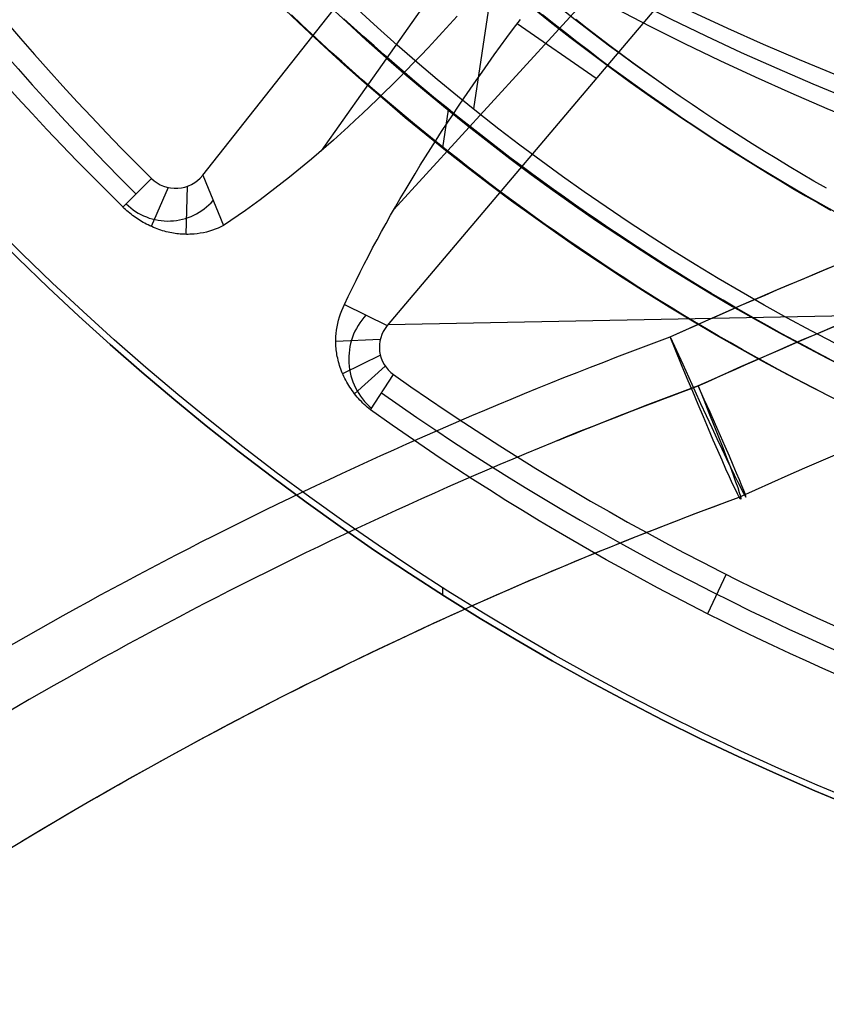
# Model space of a CAD drawing. Extents: x 1448 to 2588, y -916 to 723.
# Tile 5 of 37: x 1962 to 1987, y -1 to 29. Entities that reach past the tile are written whole.
import ezdxf

# ---------------------------------------------------------------- set-up
doc = ezdxf.new("R2010")
doc.units = 0
doc.layers.add('1', color=7, linetype='CONTINUOUS')

msp = doc.modelspace()

# ---------------------------------------------------------------- linework, layer by layer
at = {"layer": '1', "color": 250}
for p, q in [((1976.066, 26.411, 100.739), (1978.889, 45.098, 100.739)), ((1967.886, 24.403, 25.37), (1980.051, 39.818, 25.37)), ((1976.066, 26.411, 102.539), (1978.024, 39.372, 102.539)), ((1971.466, 25.144, 32.392), (1981.195, 38.915, 32.392)), ((1985.077, 35.869, 32.416), (1973.654, 23.368, 32.416)), ((1986.061, 34.783, 25.37), (1973.454, 19.861, 25.37)), ((1979.757, 27.322, 25.37), (1977.37, 28.975, 36.397)), ((1975.127, 25.234, 639.2), (1975.3, 26.378, 639.2)), ((1967.886, 24.403, 25.37), (1968.514, 22.884, 29.279)), ((1965.476, 23.442, 27.58), (1966.338, 24.309, 25.37)), ((1966.843, 24.032, 25.37), (1966.331, 22.858, 27.754)), ((1967.418, 24.067, 25.37), (1967.379, 22.619, 28.319)), ((1973.479, 19.891, 25.37), (2012.511, 20.669, 25.37)), ((1972.165, 20.501, 29.763), (1973.454, 19.861, 25.37)), ((1973.242, 19.438, 25.37), (1971.902, 19.385, 28.749)), ((1973.246, 18.965, 25.37), (1972.108, 18.407, 28.076)), ((1973.392, 18.639, 25.37), (1972.467, 17.804, 27.789)), ((1972.949, 17.315, 27.672), (1973.642, 18.385, 25.37)), ((1983.68, 12.352, 25.37), (1983.122, 11.159, 27.749)), ((1975.121, 11.947, 16.07), (1975.122, 11.726, 16.07)), ((1975.121, 11.947, 23.63), (1975.122, 11.726, 23.63))]:
    msp.add_line(p, q, dxfattribs=at)
for points in [[(1986.712, 17.768), (1986.344, 17.958), (1985.977, 18.15), (1985.611, 18.344), (1985.247, 18.54), (1984.883, 18.738), (1984.521, 18.939), (1984.16, 19.142), (1983.8, 19.347), (1983.442, 19.555), (1983.085, 19.764), (1982.729, 19.976), (1982.374, 20.189), (1982.021, 20.405), (1981.669, 20.623), (1981.318, 20.844), (1980.968, 21.066), (1980.62, 21.29), (1980.274, 21.517), (1979.928, 21.746), (1979.584, 21.976), (1979.242, 22.209), (1978.901, 22.444), (1978.561, 22.681), (1978.222, 22.92), (1977.886, 23.161), (1977.55, 23.404), (1977.216, 23.649), (1976.884, 23.896), (1976.553, 24.145), (1976.223, 24.396), (1975.895, 24.649), (1975.569, 24.904), (1975.244, 25.161), (1974.921, 25.42), (1974.599, 25.681), (1974.279, 25.943), (1973.96, 26.208), (1973.643, 26.475), (1973.328, 26.743), (1973.014, 27.014), (1972.702, 27.286), (1972.391, 27.56), (1972.083, 27.836), (1971.775, 28.114), (1971.47, 28.394), (1971.166, 28.675), (1970.864, 28.959), (1970.564, 29.244)], [(1978.142, 29.247), (1978.484, 28.973), (1978.828, 28.701), (1979.174, 28.432), (1979.522, 28.165), (1979.871, 27.901), (1980.223, 27.639), (1980.576, 27.379), (1980.93, 27.122), (1981.287, 26.867), (1981.645, 26.615), (1982.005, 26.365), (1982.367, 26.118), (1982.731, 25.873), (1983.096, 25.631), (1983.462, 25.391), (1983.831, 25.154), (1984.201, 24.919), (1984.573, 24.687), (1984.946, 24.458), (1985.321, 24.231), (1985.697, 24.007), (1986.075, 23.786), (1986.454, 23.567), (1986.835, 23.35)], [(1978.142, 29.247), (1978.484, 28.973), (1978.828, 28.701), (1979.174, 28.432), (1979.522, 28.165), (1979.871, 27.901), (1980.223, 27.639), (1980.576, 27.379), (1980.93, 27.122), (1981.287, 26.867), (1981.645, 26.615), (1982.005, 26.365), (1982.367, 26.118), (1982.731, 25.873), (1983.096, 25.631), (1983.462, 25.391), (1983.831, 25.154), (1984.201, 24.919), (1984.573, 24.687), (1984.946, 24.458), (1985.321, 24.231), (1985.697, 24.007), (1986.075, 23.786), (1986.454, 23.567), (1986.835, 23.35)], [(1986.836, 23.352), (1986.455, 23.568), (1986.076, 23.787), (1985.698, 24.009), (1985.322, 24.233), (1984.947, 24.46), (1984.574, 24.689), (1984.202, 24.921), (1983.832, 25.156), (1983.464, 25.393), (1983.097, 25.632), (1982.732, 25.875), (1982.368, 26.119), (1982.007, 26.367), (1981.647, 26.616), (1981.288, 26.869), (1980.932, 27.123), (1980.577, 27.381), (1980.224, 27.64), (1979.872, 27.902), (1979.523, 28.167), (1979.175, 28.434), (1978.829, 28.703), (1978.485, 28.974), (1978.143, 29.248)], [(1986.801, 18.847), (1986.44, 19.036), (1986.08, 19.227), (1985.72, 19.421), (1985.362, 19.616), (1985.006, 19.814), (1984.65, 20.014), (1984.296, 20.216), (1983.942, 20.42), (1983.59, 20.627), (1983.24, 20.835), (1982.89, 21.046), (1982.542, 21.259), (1982.195, 21.473), (1981.85, 21.69), (1981.506, 21.909), (1981.163, 22.131), (1980.821, 22.354), (1980.481, 22.579), (1980.142, 22.806), (1979.804, 23.036), (1979.468, 23.267), (1979.134, 23.5), (1978.8, 23.736), (1978.468, 23.973), (1978.138, 24.213), (1977.809, 24.454), (1977.481, 24.697), (1977.155, 24.943), (1976.831, 25.19), (1976.508, 25.439), (1976.186, 25.691), (1975.866, 25.944), (1975.547, 26.199), (1975.23, 26.456), (1974.915, 26.715), (1974.601, 26.975), (1974.289, 27.238), (1973.978, 27.503), (1973.669, 27.769), (1973.362, 28.037), (1973.056, 28.307), (1972.751, 28.579), (1972.449, 28.853), (1972.148, 29.128)], [(1982.292, 26.785), (1981.935, 27.033), (1981.579, 27.283), (1981.226, 27.536), (1980.874, 27.791), (1980.524, 28.048), (1980.175, 28.308), (1979.829, 28.57), (1979.484, 28.835), (1979.141, 29.102)], [(1986.705, 24.009), (1986.328, 24.227), (1985.953, 24.446), (1985.58, 24.669), (1985.208, 24.894), (1984.838, 25.121), (1984.47, 25.351), (1984.103, 25.584), (1983.737, 25.819), (1983.373, 26.057), (1983.011, 26.297), (1982.651, 26.54), (1982.292, 26.785)]]:
    msp.add_lwpolyline(points, dxfattribs=at)
for points in [[(1975.561, 29.208, 35.927), (1975.342, 28.966, 35.763), (1975.124, 28.726, 35.596), (1974.905, 28.489, 35.426), (1974.687, 28.255, 35.253), (1974.468, 28.024, 35.077), (1974.249, 27.795, 34.898), (1974.029, 27.569, 34.717), (1973.81, 27.346, 34.532), (1973.591, 27.125, 34.345), (1973.371, 26.908, 34.154), (1973.151, 26.693, 33.961), (1972.931, 26.481, 33.765), (1972.711, 26.272, 33.566), (1972.491, 26.066, 33.365), (1972.271, 25.863, 33.16), (1972.051, 25.663, 32.953), (1971.83, 25.466, 32.743), (1971.61, 25.272, 32.53), (1971.389, 25.081, 32.315), (1971.169, 24.893, 32.097), (1970.948, 24.708, 31.876), (1970.727, 24.526, 31.653), (1970.506, 24.347, 31.427), (1970.285, 24.172, 31.199), (1970.064, 23.999, 30.968), (1969.843, 23.83, 30.734), (1969.621, 23.664, 30.498), (1969.4, 23.502, 30.259), (1969.179, 23.342, 30.018), (1968.957, 23.186, 29.774), (1968.736, 23.034, 29.528), (1968.514, 22.884, 29.279)], [(1972.165, 20.501, 29.763), (1972.279, 20.742, 30.004), (1972.394, 20.984, 30.241), (1972.513, 21.227, 30.477), (1972.634, 21.471, 30.71), (1972.758, 21.715, 30.94), (1972.885, 21.96, 31.168), (1973.014, 22.206, 31.393), (1973.146, 22.453, 31.616), (1973.281, 22.7, 31.836), (1973.418, 22.948, 32.054), (1973.557, 23.197, 32.269), (1973.7, 23.446, 32.481), (1973.845, 23.696, 32.691), (1973.992, 23.947, 32.898), (1974.142, 24.198, 33.103), (1974.294, 24.45, 33.304), (1974.449, 24.703, 33.503), (1974.607, 24.956, 33.7), (1974.767, 25.21, 33.893), (1974.929, 25.464, 34.084), (1975.094, 25.719, 34.272), (1975.261, 25.975, 34.457), (1975.431, 26.231, 34.64), (1975.603, 26.487, 34.819), (1975.777, 26.745, 34.996), (1975.954, 27.002, 35.17), (1976.133, 27.261, 35.341), (1976.314, 27.519, 35.509), (1976.498, 27.779, 35.675), (1976.684, 28.038, 35.837), (1976.872, 28.298, 35.996), (1977.062, 28.559, 36.153), (1977.265, 28.833, 36.314), (1977.47, 29.108, 36.472)], [(1968.514, 22.884, 29.279), (1968.433, 22.843, 29.197), (1968.35, 22.806, 29.116), (1968.265, 22.771, 29.035), (1968.178, 22.74, 28.954), (1968.09, 22.712, 28.874), (1967.999, 22.688, 28.796), (1967.907, 22.667, 28.718), (1967.813, 22.65, 28.642), (1967.723, 22.637, 28.571), (1967.632, 22.627, 28.501), (1967.539, 22.621, 28.432), (1967.493, 22.619, 28.398), (1967.445, 22.618, 28.365), (1967.398, 22.618, 28.332), (1967.35, 22.619, 28.299), (1967.303, 22.621, 28.267), (1967.254, 22.624, 28.236), (1967.206, 22.628, 28.204), (1967.157, 22.633, 28.174), (1967.108, 22.638, 28.143), (1967.059, 22.645, 28.114), (1967.005, 22.654, 28.081), (1966.95, 22.663, 28.05), (1966.895, 22.674, 28.019), (1966.841, 22.686, 27.989), (1966.786, 22.699, 27.96), (1966.731, 22.714, 27.932), (1966.676, 22.729, 27.905), (1966.621, 22.746, 27.878), (1966.566, 22.765, 27.853), (1966.512, 22.784, 27.828), (1966.457, 22.805, 27.804), (1966.402, 22.827, 27.782), (1966.347, 22.851, 27.76), (1966.293, 22.875, 27.74), (1966.238, 22.902, 27.72), (1966.184, 22.929, 27.702), (1966.136, 22.954, 27.687), (1966.089, 22.98, 27.672), (1966.042, 23.008, 27.659), (1965.995, 23.036, 27.647), (1965.949, 23.065, 27.635), (1965.903, 23.095, 27.625), (1965.858, 23.126, 27.616), (1965.813, 23.158, 27.608), (1965.769, 23.191, 27.6), (1965.725, 23.224, 27.594), (1965.682, 23.258, 27.589), (1965.639, 23.293, 27.585), (1965.597, 23.329, 27.582), (1965.556, 23.366, 27.58), (1965.516, 23.403, 27.579), (1965.476, 23.442, 27.58)], [(1972.949, 17.315, 27.672), (1972.9, 17.355, 27.676), (1972.853, 17.396, 27.681), (1972.806, 17.437, 27.688), (1972.761, 17.48, 27.696), (1972.716, 17.523, 27.705), (1972.673, 17.567, 27.716), (1972.63, 17.612, 27.727), (1972.589, 17.657, 27.74), (1972.548, 17.705, 27.755), (1972.508, 17.752, 27.771), (1972.469, 17.801, 27.788), (1972.432, 17.849, 27.806), (1972.396, 17.899, 27.826), (1972.361, 17.948, 27.846), (1972.328, 17.999, 27.868), (1972.295, 18.049, 27.891), (1972.263, 18.103, 27.916), (1972.231, 18.158, 27.943), (1972.202, 18.212, 27.97), (1972.173, 18.267, 27.999), (1972.147, 18.322, 28.029), (1972.121, 18.377, 28.059), (1972.098, 18.433, 28.091), (1972.075, 18.488, 28.123), (1972.054, 18.543, 28.156), (1972.035, 18.599, 28.191), (1972.017, 18.654, 28.225), (1972, 18.71, 28.261), (1971.985, 18.765, 28.298), (1971.971, 18.821, 28.335), (1971.958, 18.876, 28.372), (1971.947, 18.932, 28.411), (1971.937, 18.982, 28.447), (1971.929, 19.033, 28.483), (1971.922, 19.084, 28.52), (1971.916, 19.134, 28.557), (1971.911, 19.185, 28.595), (1971.907, 19.235, 28.633), (1971.904, 19.284, 28.671), (1971.902, 19.334, 28.71), (1971.902, 19.433, 28.788), (1971.905, 19.531, 28.868), (1971.912, 19.628, 28.949), (1971.923, 19.724, 29.031), (1971.94, 19.826, 29.12), (1971.96, 19.927, 29.211), (1971.984, 20.027, 29.302), (1972.013, 20.125, 29.393), (1972.045, 20.222, 29.486), (1972.082, 20.317, 29.578), (1972.122, 20.41, 29.671), (1972.165, 20.501, 29.763)], [(1987.078, 9.296, 27.759), (1986.594, 9.51, 27.758), (1986.093, 9.735, 27.757), (1985.599, 9.962, 27.756), (1985.092, 10.198, 27.755), (1984.598, 10.433, 27.754), (1984.095, 10.676, 27.752), (1983.612, 10.914, 27.751), (1983.122, 11.159, 27.749), (1982.619, 11.416, 27.747), (1982.11, 11.68, 27.745), (1981.604, 11.948, 27.743), (1981.094, 12.222, 27.74), (1980.58, 12.503, 27.738), (1980.064, 12.791, 27.735), (1979.558, 13.078, 27.732), (1979.051, 13.37, 27.729), (1978.546, 13.667, 27.725), (1978.041, 13.969, 27.722), (1977.538, 14.274, 27.718), (1977.037, 14.584, 27.714), (1976.537, 14.898, 27.71), (1976.041, 15.215, 27.706), (1975.546, 15.536, 27.701), (1975.055, 15.861, 27.696), (1974.567, 16.189, 27.691), (1974.084, 16.519, 27.686), (1973.603, 16.852, 27.68), (1972.949, 17.315, 27.672)]]:
    msp.add_polyline3d(points, dxfattribs=at)
at = {"layer": '1', "color": 250, "extrusion": (0, 0, -1)}
for centre, radius, start, end in [((-2017.23, 77.996, -614.2), 67.502, 278.58888, 98.58888), ((-2017.23, 77.996, -614.2), 66.502, 278.58888, 98.58888), ((-2017.23, 77.996, -101.639), 65.996, 278.58888, 98.58888), ((-2017.23, 77.996, -639.2), 67.502, 278.58888, 98.58888), ((-2017.23, 77.996, -100.739), 65.996, 278.58888, 98.58888), ((-2017.23, 77.996, -102.539), 65.996, 278.58888, 98.58888), ((-2017.23, 77.996, -48.242), 62.5, 278.58888, 98.58888), ((-2017.23, 77.996, -52.239), 62.5, 278.58888, 98.58888), ((-2017.23, 77.996, -584.2), 62.502, 304.54424, 72.63353), ((-2017.23, 77.996, -585.2), 62.502, 304.54425, 72.63352), ((-2017.23, 77.996, -105.137), 55.036, 278.5889, 98.5889), ((-2017.23, 77.996, -76.489), 50.521, 278.5889, 98.5889), ((-2017.23, 77.996, -100.739), 50.521, 278.5889, 98.5889), ((-2016.949, 77.581, -23.63), 78.014, 269.58462, 29.58462), ((-2016.949, 77.581, -23.63), 77.829, 269.58462, 29.58462), ((-2016.949, 77.581, -16.07), 77.829, 269.58462, 29.58462), ((-2017.23, 77.996, -43.739), 61.994, 304.30317, 330.01746)]:
    msp.add_arc(centre, radius, start, end, dxfattribs=at)
at = {"layer": '1', "color": 250}
for centre, radius, start, end in [((2017.23, 77.996, 639.2), 66.502, 81.41112, 261.41112), ((2017.23, 77.996, 102.539), 55.036, 81.4111, 261.4111), ((2017.23, 77.996, 52.239), 50.521, 81.4111, 261.4111), ((2016.949, 77.581, 16.07), 78.014, 150.41538, 270.41538), ((2016.949, 77.581, 19.85), 78.014, 150.41538, 270.41538), ((2021.78, 80.116, 25.37), 78.666, 195.30378, 225.18731), ((2021.779, 80.115, 26.567), 79.326, 195.32299, 225.18755), ((1967.07, 25.047, 25.37), 1.04, 225.2185, 321.6903), ((1966.84, 24.816, 27.325), 1.796, 225.2148, 319.2208), ((1974.251, 18.855, 27.567), 1.959, 137.3819, 229.5621), ((1974.225, 19.21, 25.37), 1.01, 139.8173, 234.7145), ((2019.071, 82.607, 25.37), 78.666, 234.72518, 264.60869), ((2019.071, 82.606, 26.567), 79.326, 234.74438, 264.60893)]:
    msp.add_arc(centre, radius, start, end, dxfattribs=at)
at = {"layer": '1', "color": 250, "extrusion": (0.093569, -0.164581, 0.981915)}
for centre, radius, start, end in [((1808.918, -887.046, 187.316), 86.028, 172.63849, 223.36151), ((1718.512, -1097.306, 196.316), 153.739, 79.55915, 84.72378), ((1711.401, -1070.42, 196.316), 127.978, 80.44286, 92.7469)]:
    msp.add_arc(centre, radius, start, end, dxfattribs=at)
at = {"layer": '1', "color": 250, "extrusion": (-0.093569, 0.164581, -0.981915)}
for centre, radius, start, end in [((-1808.918, -887.046, -191.816), 86.028, 316.63849, 7.36151), ((-1808.918, -887.046, -196.316), 86.028, 316.63849, 7.36151), ((-1718.512, -1097.306, -187.316), 153.74, 95.27622, 100.44084), ((-1718.512, -1097.306, -187.316), 153.739, 95.27622, 99.93732), ((-1718.512, -1097.306, -196.316), 153.739, 95.27622, 98.9835), ((-1718.512, -1097.306, -191.816), 149.239, 95.21155, 101.85249), ((-1718.512, -1097.306, -191.816), 149.239, 95.21155, 101.85249), ((-1711.401, -1070.422, -187.316), 127.98, 87.25328, 99.55705), ((-1711.401, -1070.42, -187.316), 127.978, 99.55713, 99.55714), ((-1711.401, -1070.42, -196.316), 127.978, 97.52058, 99.55714), ((-1711.401, -1070.42, -191.816), 123.478, 87.28427, 99.63507), ((-1711.401, -1070.42, -191.816), 123.478, 88.47129, 99.63507)]:
    msp.add_arc(centre, radius, start, end, dxfattribs=at)
at = {"layer": '1', "color": 250, "extrusion": (-0.04288, -0.022491, -0.998827)}
msp.add_arc((868.146, -1822.029, -112.355), 77.755, 71.99349, 102.68865, dxfattribs=at)
at = {"layer": '1', "color": 250, "extrusion": (0.924711, 0.379885, -0.024415)}
msp.add_arc((-735.945, 54.53, 1840.062), 4.502, 190.8451, 280.8441, dxfattribs=at)
at = {"layer": '1', "color": 250, "extrusion": (-0.91027, -0.413648, 0.017409)}
for start, end in [(259.132, 349.132), (349.132, 79.132)]:
    msp.add_arc((803.048, 41.142, -1812.136), 4.5, start, end, dxfattribs=at)
at = {"layer": '1', "color": 250, "extrusion": (0.924706, 0.379895, -0.024472)}
msp.add_arc((-735.964, 54.632, 1840.051), 4.502, 100.8038, 190.8028, dxfattribs=at)

doc.saveas('drawing.dxf')
